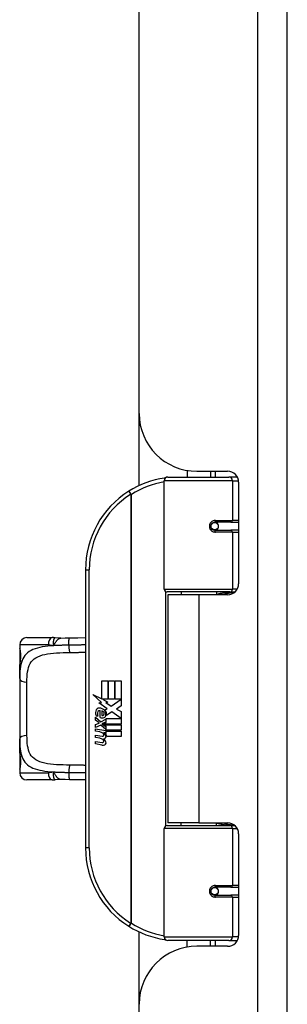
# Model space of a CAD drawing. Header units: inches. Extents: x 7 to 171, y 11 to 89.
# Tile 50 of 128: x 50.97 to 52.42, y 34.63 to 39.94. Entities that reach past the tile are written whole.
import ezdxf

# ---------------------------------------------------------------- set-up
doc = ezdxf.new("R2010")
doc.units = ezdxf.units.IN
doc.header["$MEASUREMENT"] = 0
doc.layers.add('Visible Edges(ANSI)', color=7, linetype='Continuous', lineweight=25)
doc.layers.add('Visible Tangent Edges(ANSI)', color=7, linetype='Continuous', lineweight=25)

msp = doc.modelspace()

# ---------------------------------------------------------------- linework, layer by layer
at = {"layer": 'Visible Edges(ANSI)'}
for p, q in [((52.4174, 32.1367), (52.4174, 67.6177)), ((51.6174, 37.8187), (51.6174, 48.2842)), ((51.6174, 37.4293), (51.6174, 37.8187)), ((51.8774, 37.5111), (51.8774, 37.4757)), ((51.9294, 37.5067), (52.0953, 37.5067)), ((52.0034, 37.5067), (52.0034, 37.4757)), ((51.7529, 36.8714), (51.7529, 37.456)), ((51.7726, 37.4757), (52.1025, 37.4757)), ((52.1473, 37.4757), (52.1025, 37.4757)), ((52.1544, 37.4477), (52.1544, 36.9003)), ((52.0198, 37.231), (52.0202, 37.229)), ((52.0251, 37.2297), (52.02, 37.2297)), ((52.112, 37.2316), (52.0251, 37.2316)), ((52.0274, 37.2295), (52.0274, 37.2315)), ((52.112, 37.2316), (52.1544, 37.2316)), ((52.0251, 37.1883), (52.112, 37.1883)), ((52.0281, 37.1905), (52.0286, 37.1883)), ((52.1544, 37.1883), (52.112, 37.1883)), ((51.3279, 36.9757), (51.3279, 35.4757)), ((52.1063, 36.8557), (51.7686, 36.8557)), ((51.8449, 36.8557), (51.8449, 36.8412)), ((52.0359, 36.8557), (52.0359, 36.8412)), ((52.1063, 36.8557), (52.134, 36.8557)), ((51.9404, 36.8412), (51.7724, 36.8412)), ((51.7724, 36.8412), (51.7724, 35.6102)), ((52.0953, 36.8412), (51.9404, 36.8412)), ((51.0119, 36.6096), (51.1473, 36.6096)), ((50.9725, 36.5702), (50.9725, 36.5505)), ((50.9725, 36.5505), (50.9725, 36.4267)), ((50.9725, 36.3883), (50.9725, 36.4267)), ((50.9725, 36.3883), (50.9725, 36.0631)), ((51.4158, 36.3757), (51.4479, 36.3757)), ((51.4158, 36.2788), (51.4158, 36.3757)), ((51.4479, 36.3757), (51.4479, 36.277)), ((51.4524, 36.3757), (51.4845, 36.3757)), ((51.4524, 36.277), (51.4524, 36.3757)), ((51.4845, 36.3757), (51.4845, 36.277)), ((51.4887, 36.277), (51.4887, 36.3757)), ((51.4887, 36.3757), (51.5208, 36.3757)), ((51.5208, 36.3757), (51.5208, 36.2419)), ((51.3681, 36.3036), (51.4158, 36.2788)), ((51.4143, 36.2597), (51.3681, 36.3036)), ((51.4191, 36.277), (51.4485, 36.2617)), ((51.4479, 36.277), (51.4191, 36.277)), ((51.4845, 36.277), (51.4524, 36.277)), ((51.4665, 36.2401), (51.5202, 36.277)), ((51.5202, 36.277), (51.4887, 36.277)), ((51.4001, 36.2577), (51.4143, 36.2597)), ((51.4442, 36.2263), (51.4001, 36.2577)), ((51.4326, 36.2194), (51.4442, 36.2263)), ((51.4485, 36.2617), (51.4385, 36.2598)), ((51.4385, 36.2598), (51.4665, 36.2401)), ((51.5208, 36.2419), (51.4947, 36.2243)), ((51.4947, 36.2243), (51.5208, 36.2104)), ((51.3825, 36.1804), (51.4104, 36.1558)), ((51.3825, 36.1642), (51.3825, 36.1804)), ((51.402, 36.1507), (51.3825, 36.1642)), ((51.3942, 36.1858), (51.3852, 36.1858)), ((51.4062, 36.1792), (51.4062, 36.2158)), ((51.4104, 36.1558), (51.4371, 36.1696)), ((51.4152, 36.2143), (51.4152, 36.1903)), ((51.4371, 36.1696), (51.4371, 36.1534)), ((51.44, 36.1735), (51.5196, 36.1735)), ((51.44, 36.151), (51.44, 36.1735)), ((51.4706, 36.2101), (51.4407, 36.1894)), ((51.5196, 36.1735), (51.4706, 36.2101)), ((51.5208, 36.2104), (51.5208, 36.1435)), ((51.3825, 36.1408), (51.402, 36.1483)), ((51.3825, 36.1246), (51.3825, 36.1408)), ((51.4106, 36.1381), (51.3825, 36.1246)), ((51.3825, 36.1177), (51.4371, 36.1081)), ((51.3825, 36.1045), (51.3825, 36.1177)), ((51.402, 36.1483), (51.402, 36.1507)), ((51.4371, 36.1138), (51.4106, 36.1381)), ((51.4371, 36.1534), (51.4187, 36.1456)), ((51.4187, 36.1456), (51.4187, 36.1435)), ((51.4187, 36.1435), (51.4371, 36.1302)), ((51.4223, 36.1435), (51.44, 36.151)), ((51.5208, 36.1435), (51.4223, 36.1435)), ((51.4296, 36.1393), (51.5208, 36.1393)), ((51.44, 36.1318), (51.4296, 36.1393)), ((51.4371, 36.1302), (51.4371, 36.1138)), ((51.44, 36.1096), (51.44, 36.1318)), ((51.5208, 36.1393), (51.5208, 36.1096)), ((50.9725, 36.0247), (50.9725, 36.0631)), ((51.405, 36.1006), (51.3825, 36.1045)), ((51.3825, 36.0838), (51.417, 36.0777)), ((51.3825, 36.0706), (51.3825, 36.0838)), ((51.405, 36.0667), (51.3825, 36.0706)), ((51.4275, 36.0976), (51.4275, 36.0947)), ((51.4371, 36.0967), (51.4275, 36.0976)), ((51.4338, 36.0937), (51.44, 36.0931)), ((51.4371, 36.1081), (51.4371, 36.0967)), ((51.5208, 36.1096), (51.44, 36.1096)), ((51.44, 36.1054), (51.5208, 36.1054)), ((51.44, 36.0931), (51.44, 36.1054)), ((51.5208, 36.0757), (51.4413, 36.0757)), ((51.5208, 36.1054), (51.5208, 36.0757)), ((50.9725, 36.0247), (50.9725, 35.9009)), ((51.3825, 36.0502), (51.417, 36.0442)), ((51.3825, 36.037), (51.3825, 36.0502)), ((51.4168, 36.0304), (51.3825, 36.037)), ((50.9725, 35.9009), (50.9725, 35.8812)), ((51.1473, 35.8419), (51.0119, 35.8419)), ((51.7529, 34.9954), (51.7529, 35.5801)), ((51.7686, 35.5958), (52.1063, 35.5958)), ((51.9404, 35.6102), (51.7724, 35.6102)), ((51.8449, 35.5958), (51.8449, 35.6102)), ((51.9404, 35.6102), (52.0953, 35.6102)), ((52.0359, 35.5958), (52.0359, 35.6102)), ((52.134, 35.5958), (52.1063, 35.5958)), ((52.1544, 35.5512), (52.1544, 35.0038)), ((52.112, 35.2631), (52.0251, 35.2631)), ((52.0281, 35.2609), (52.0286, 35.2631)), ((52.112, 35.2631), (52.1544, 35.2631)), ((52.0198, 35.2205), (52.0202, 35.2224)), ((52.02, 35.2218), (52.0251, 35.2218)), ((52.0251, 35.2198), (52.112, 35.2198)), ((52.0274, 35.2219), (52.0274, 35.22)), ((52.1544, 35.2198), (52.112, 35.2198)), ((51.6174, 34.6327), (51.6174, 35.0222)), ((52.1025, 34.9757), (51.7726, 34.9757)), ((51.8774, 34.9404), (51.8774, 34.9757)), ((52.0953, 34.9447), (51.9294, 34.9447)), ((52.0034, 34.9447), (52.0034, 34.9757)), ((52.1025, 34.9757), (52.1473, 34.9757)), ((51.6174, 32.1367), (51.6174, 34.6327))]:
    msp.add_line(p, q, dxfattribs=at)
at = {"layer": 'Visible Edges(ANSI)', "flags": 128}
for points in [[(51.7599, 37.4711), (51.7596, 37.471), (51.7594, 37.471), (51.7591, 37.471), (51.7589, 37.4709), (51.7586, 37.4709), (51.7584, 37.4709), (51.7581, 37.4708), (51.7579, 37.4708), (51.7576, 37.4708), (51.7574, 37.4707), (51.7571, 37.4707), (51.7569, 37.4707), (51.7567, 37.4706), (51.7564, 37.4706), (51.7562, 37.4706), (51.7559, 37.4705), (51.7557, 37.4705), (51.7554, 37.4704), (51.7552, 37.4704), (51.7549, 37.4704), (51.7547, 37.4703), (51.7544, 37.4703), (51.7542, 37.4703), (51.7539, 37.4702)], [(52.0251, 37.1883), (52.0225, 37.1885), (52.0198, 37.189), (52.0172, 37.1898), (52.0148, 37.191), (52.0124, 37.1924), (52.0102, 37.1942), (52.0083, 37.1963), (52.0066, 37.1987), (52.0052, 37.2013), (52.0042, 37.2041), (52.0036, 37.207), (52.0034, 37.21), (52.0036, 37.2129), (52.0042, 37.2158), (52.0052, 37.2186), (52.0065, 37.2212), (52.0082, 37.2236), (52.0102, 37.2257), (52.0124, 37.2275), (52.0147, 37.229), (52.0172, 37.2302), (52.0198, 37.231), (52.0224, 37.2315), (52.0251, 37.2316)], [(52.0721, 36.8412), (52.0746, 36.8422), (52.0771, 36.8432), (52.0796, 36.8441), (52.0822, 36.845), (52.0847, 36.8458), (52.0872, 36.8466), (52.0898, 36.8474), (52.0923, 36.8482), (52.0949, 36.8489), (52.0974, 36.8495), (52.1, 36.8502), (52.1026, 36.8508), (52.1051, 36.8513), (52.1077, 36.8519), (52.1103, 36.8524), (52.1129, 36.8528), (52.1154, 36.8533), (52.118, 36.8536), (52.1206, 36.854), (52.1232, 36.8543), (52.1258, 36.8546), (52.1284, 36.8549), (52.131, 36.8551), (52.1335, 36.8553)], [(51.1645, 36.6083), (51.1638, 36.6084), (51.163, 36.6085), (51.1623, 36.6086), (51.1616, 36.6087), (51.1609, 36.6088), (51.1601, 36.6089), (51.1594, 36.609), (51.1587, 36.609), (51.158, 36.6091), (51.1573, 36.6092), (51.1565, 36.6092), (51.1558, 36.6093), (51.1551, 36.6093), (51.1544, 36.6094), (51.1537, 36.6094), (51.153, 36.6095), (51.1522, 36.6095), (51.1515, 36.6095), (51.1508, 36.6095), (51.1501, 36.6096), (51.1494, 36.6096), (51.1487, 36.6096), (51.148, 36.6096), (51.1473, 36.6096)], [(51.1948, 36.6068), (51.1796, 36.6068), (51.1645, 36.6083)], [(51.1948, 36.6068), (51.2186, 36.6076), (51.2429, 36.6081)], [(51.2429, 36.6081), (51.2857, 36.6088), (51.3279, 36.6094)], [(50.9764, 36.4864), (50.9773, 36.4933), (50.978, 36.5016), (50.9782, 36.5105), (50.978, 36.5196), (50.9774, 36.5279), (50.9765, 36.5351), (50.9756, 36.5403), (50.9752, 36.5419), (50.975, 36.5426)], [(50.9725, 36.4267), (50.9727, 36.4422), (50.9734, 36.4574), (50.9746, 36.4721), (50.9764, 36.4864)], [(50.9764, 35.9651), (50.9746, 35.9793), (50.9734, 35.9941), (50.9727, 36.0092), (50.9725, 36.0247)], [(50.975, 35.9089), (50.9752, 35.9095), (50.9756, 35.9112), (50.9765, 35.9164), (50.9774, 35.9236), (50.978, 35.932), (50.9782, 35.941), (50.978, 35.9499), (50.9773, 35.9582), (50.9764, 35.9651)], [(51.1948, 35.8447), (51.1796, 35.8446), (51.1645, 35.8431)], [(51.2429, 35.8433), (51.2186, 35.8438), (51.1948, 35.8447)], [(51.1473, 35.8419), (51.148, 35.8419), (51.1487, 35.8419), (51.1494, 35.8419), (51.1501, 35.8419), (51.1508, 35.8419), (51.1515, 35.8419), (51.1522, 35.842), (51.153, 35.842), (51.1537, 35.842), (51.1544, 35.8421), (51.1551, 35.8421), (51.1558, 35.8422), (51.1565, 35.8422), (51.1573, 35.8423), (51.158, 35.8424), (51.1587, 35.8424), (51.1594, 35.8425), (51.1601, 35.8426), (51.1609, 35.8427), (51.1616, 35.8427), (51.1623, 35.8428), (51.163, 35.8429), (51.1638, 35.843), (51.1645, 35.8431)], [(51.3279, 35.8421), (51.2857, 35.8426), (51.2429, 35.8433)], [(52.1335, 35.5962), (52.131, 35.5964), (52.1284, 35.5966), (52.1258, 35.5969), (52.1232, 35.5971), (52.1206, 35.5975), (52.118, 35.5978), (52.1154, 35.5982), (52.1129, 35.5986), (52.1103, 35.5991), (52.1077, 35.5996), (52.1051, 35.6001), (52.1026, 35.6007), (52.1, 35.6013), (52.0974, 35.6019), (52.0949, 35.6026), (52.0923, 35.6033), (52.0898, 35.604), (52.0872, 35.6048), (52.0847, 35.6056), (52.0822, 35.6065), (52.0796, 35.6074), (52.0771, 35.6083), (52.0746, 35.6092), (52.0721, 35.6102)], [(52.0251, 35.2198), (52.0224, 35.22), (52.0198, 35.2205), (52.0172, 35.2213), (52.0147, 35.2225), (52.0124, 35.224), (52.0102, 35.2258), (52.0082, 35.2279), (52.0066, 35.2303), (52.0052, 35.2329), (52.0042, 35.2357), (52.0036, 35.2386), (52.0034, 35.2415), (52.0036, 35.2445), (52.0042, 35.2474), (52.0052, 35.2501), (52.0066, 35.2527), (52.0083, 35.2551), (52.0102, 35.2572), (52.0124, 35.259), (52.0147, 35.2605), (52.0172, 35.2616), (52.0198, 35.2625), (52.0225, 35.263), (52.0251, 35.2631)], [(51.7539, 34.9812), (51.7542, 34.9812), (51.7544, 34.9812), (51.7547, 34.9811), (51.7549, 34.9811), (51.7552, 34.981), (51.7554, 34.981), (51.7557, 34.981), (51.7559, 34.9809), (51.7562, 34.9809), (51.7564, 34.9809), (51.7567, 34.9808), (51.7569, 34.9808), (51.7571, 34.9808), (51.7574, 34.9807), (51.7576, 34.9807), (51.7579, 34.9807), (51.7581, 34.9806), (51.7584, 34.9806), (51.7586, 34.9806), (51.7589, 34.9805), (51.7591, 34.9805), (51.7594, 34.9804), (51.7596, 34.9804), (51.7599, 34.9804)]]:
    msp.add_lwpolyline(points, dxfattribs=at)
at = {"layer": 'Visible Edges(ANSI)'}
for centre in [(52.0251, 37.21), (52.0251, 35.2415)]:
    msp.add_circle(centre, 0.0197, dxfattribs=at)
for centre, radius, start, end in [((51.9294, 37.8187), 0.312, 180, 270), ((52.0953, 37.4477), 0.0591, 0, 90), ((51.8279, 36.9757), 0.5, 98.5081, 122.2377), ((51.7726, 37.456), 0.0197, 90, 180), ((51.8279, 36.9757), 0.5, 122.2377, 180), ((52.0251, 37.21), 0.0217, 279.147, 90), ((51.7686, 36.8714), 0.0157, 180, 270), ((52.0953, 36.9003), 0.0591, 270, 0), ((51.0119, 36.5702), 0.0394, 90, 180), ((50.9922, 36.5505), 0.0197, 180, 213.12), ((51.4026, 36.2099), 0.0197, 86.5646, 171.5605), ((51.4035, 36.2066), 0.0096, 73.5261, 154.6784), ((51.4014, 36.1899), 0.0398, 44.1684, 86.5646), ((51.4085, 36.1968), 0.0299, 350.4085, 44.1684), ((51.4085, 36.1968), 0.033, 347.079, 43.1785), ((51.4432, 36.2039), 0.0607, 171.5605, 197.3343), ((51.4226, 36.1976), 0.0307, 154.6784, 202.5609), ((51.4176, 36.205), 0.0282, 246.1555, 293.8445), ((51.4132, 36.1977), 0.0168, 19.3797, 82.9975), ((51.4198, 36.1987), 0.00955, 241.4547, 321.1652), ((51.4187, 36.1996), 0.0109, 321.1652, 19.3797), ((51.4229, 36.1931), 0.0152, 293.8445, 355.0802), ((51.3969, 36.0548), 0.0465, 57.5992, 80), ((51.3976, 36.0208), 0.0465, 58.5584, 80.8257), ((51.4192, 36.0899), 0.0123, 260, 293.5571), ((51.4151, 36.0834), 0.0126, 6.03, 57.5992), ((51.4151, 36.0498), 0.0126, 6.1027, 57.6083), ((51.4217, 36.0841), 0.006, 293.5571, 6.03), ((51.423, 36.0922), 0.0288, 273.6169, 286.9928), ((51.414, 36.0414), 0.0246, 359.6788, 63.9508), ((51.4146, 36.0744), 0.024, 359.4776, 57.4114), ((51.4285, 36.0743), 0.0101, 286.9928, 359.4776), ((51.4173, 36.0762), 0.024, 358.7952, 46.5849), ((51.4223, 36.0586), 0.0288, 259, 288.4748), ((51.4192, 36.0563), 0.0123, 259.9922, 293.5487), ((51.4217, 36.0505), 0.006, 293.5487, 6.1027), ((51.4281, 36.0413), 0.0105, 288.4748, 359.6788), ((50.9922, 35.9009), 0.0197, 146.88, 180), ((51.0119, 35.8812), 0.0394, 180, 270), ((51.7686, 35.5801), 0.0157, 90, 180), ((52.0953, 35.5512), 0.0591, 0, 90), ((51.8279, 35.4757), 0.5, 180, 237.7623), ((52.0251, 35.2415), 0.0217, 270, 80.853), ((51.8279, 35.4757), 0.5, 237.7623, 261.4919), ((51.7726, 34.9954), 0.0197, 180, 270), ((52.0953, 35.0038), 0.0591, 270, 0), ((51.9294, 34.6327), 0.312, 90, 180)]:
    msp.add_arc(centre, radius, start, end, dxfattribs=at)
at = {"layer": 'Visible Tangent Edges(ANSI)'}
for p, q in [((52.2564, 67.6177), (52.2564, 32.1367)), ((52.0283, 37.5067), (52.0283, 37.4757)), ((52.1215, 37.456), (51.7529, 37.456)), ((52.1215, 37.456), (52.1538, 37.456)), ((52.1215, 37.456), (52.1215, 37.2415)), ((51.5612, 37.3987), (51.5717, 37.382)), ((51.5717, 37.382), (51.5717, 35.0695)), ((51.5717, 37.382), (51.5754, 37.382)), ((51.5754, 35.0695), (51.5754, 37.382)), ((52.0283, 37.2314), (52.0283, 37.2294)), ((52.0298, 37.2415), (52.1215, 37.2415)), ((52.1544, 37.2415), (52.1215, 37.2415)), ((52.0283, 37.1906), (52.0283, 37.1899)), ((52.1215, 37.1785), (52.0298, 37.1785)), ((52.1215, 37.1785), (52.1215, 36.8714)), ((52.1215, 37.1785), (52.1544, 37.1785)), ((51.3279, 36.9757), (51.3476, 36.9757)), ((51.3476, 35.4757), (51.3476, 36.9757)), ((51.7529, 36.8714), (52.1215, 36.8714)), ((51.7606, 36.8579), (51.7606, 35.5936)), ((52.1469, 36.8714), (52.1215, 36.8714)), ((51.9404, 36.8412), (51.9404, 35.6102)), ((51.1272, 36.5702), (50.9725, 36.5702)), ((50.9725, 36.5505), (50.9731, 36.5505)), ((51.0119, 36.0817), (51.0119, 36.3698)), ((50.9731, 35.9009), (50.9725, 35.9009)), ((50.9725, 35.8812), (51.1272, 35.8812)), ((52.1215, 35.5801), (51.7529, 35.5801)), ((52.1215, 35.5801), (52.1469, 35.5801)), ((52.1215, 35.5801), (52.1215, 35.273)), ((51.3476, 35.4757), (51.3279, 35.4757)), ((52.0283, 35.2616), (52.0283, 35.2609)), ((52.0298, 35.273), (52.1215, 35.273)), ((52.1544, 35.273), (52.1215, 35.273)), ((52.0283, 35.2221), (52.0283, 35.2201)), ((52.1215, 35.21), (52.0298, 35.21)), ((52.1215, 35.21), (52.1215, 34.9954)), ((52.1215, 35.21), (52.1544, 35.21)), ((51.5717, 35.0695), (51.5612, 35.0528)), ((51.5754, 35.0695), (51.5717, 35.0695)), ((51.7529, 34.9954), (52.1215, 34.9954)), ((52.1538, 34.9954), (52.1215, 34.9954)), ((52.0283, 34.9757), (52.0283, 34.9447))]:
    msp.add_line(p, q, dxfattribs=at)
at = {"layer": 'Visible Tangent Edges(ANSI)', "flags": 128}
for points in [[(52.0298, 37.2415), (52.0257, 37.2412), (52.0217, 37.2405), (52.0177, 37.2393), (52.0139, 37.2377), (52.0103, 37.2355), (52.0069, 37.2328), (52.0039, 37.2298), (52.0013, 37.2263), (51.9993, 37.2225), (51.9978, 37.2185), (51.9968, 37.2142), (51.9965, 37.2099), (51.9968, 37.2056), (51.9978, 37.2014), (51.9993, 37.1974), (52.0014, 37.1936), (52.004, 37.1901), (52.0069, 37.1871), (52.0103, 37.1845), (52.0139, 37.1823), (52.0178, 37.1806), (52.0217, 37.1794), (52.0257, 37.1787), (52.0298, 37.1785)], [(52.1338, 36.8555), (52.1297, 36.8554), (52.1255, 36.8552), (52.1214, 36.855), (52.1172, 36.8548), (52.1131, 36.8545), (52.1089, 36.8542), (52.1048, 36.8538), (52.1006, 36.8534), (52.0965, 36.853), (52.0924, 36.8526), (52.0883, 36.8521), (52.0842, 36.8515), (52.0801, 36.8509), (52.076, 36.8503), (52.0719, 36.8497), (52.0678, 36.849), (52.0638, 36.8483), (52.0597, 36.8475), (52.0557, 36.8467), (52.0517, 36.8458), (52.0477, 36.8449), (52.0437, 36.844), (52.0398, 36.843), (52.0358, 36.842)], [(51.1645, 36.6083), (51.1637, 36.6084), (51.1628, 36.6082), (51.162, 36.6079), (51.1612, 36.6073), (51.1604, 36.6066), (51.1596, 36.6057), (51.1589, 36.6047), (51.1582, 36.6034), (51.1575, 36.602), (51.1568, 36.6005), (51.1562, 36.5987), (51.1557, 36.5969), (51.1552, 36.5949), (51.1548, 36.5927), (51.1544, 36.5905), (51.1541, 36.5881), (51.154, 36.5857), (51.1538, 36.5831), (51.1539, 36.5805), (51.154, 36.5777), (51.1542, 36.5749), (51.1547, 36.572), (51.1553, 36.5691), (51.156, 36.5661)], [(51.156, 36.5661), (51.1574, 36.5687), (51.1589, 36.5713), (51.1603, 36.5739), (51.1617, 36.5764), (51.1631, 36.5789), (51.1646, 36.5814), (51.166, 36.5837), (51.1675, 36.5861), (51.1691, 36.5883), (51.1706, 36.5904), (51.1722, 36.5925), (51.1739, 36.5944), (51.1755, 36.5962), (51.1772, 36.5979), (51.1789, 36.5995), (51.1806, 36.6009), (51.1823, 36.6022), (51.1841, 36.6033), (51.1858, 36.6043), (51.1876, 36.6051), (51.1894, 36.6058), (51.1912, 36.6063), (51.193, 36.6066), (51.1948, 36.6068)], [(51.2372, 36.5688), (51.2372, 36.5711), (51.2372, 36.5734), (51.2372, 36.5758), (51.2372, 36.5782), (51.2373, 36.5806), (51.2374, 36.583), (51.2375, 36.5854), (51.2377, 36.5878), (51.2379, 36.59), (51.2381, 36.5922), (51.2383, 36.5943), (51.2386, 36.5963), (51.2389, 36.5982), (51.2392, 36.5999), (51.2395, 36.6015), (51.2398, 36.6029), (51.2402, 36.6042), (51.2406, 36.6053), (51.241, 36.6062), (51.2413, 36.6069), (51.2417, 36.6074), (51.2421, 36.6078), (51.2425, 36.6081), (51.2429, 36.6081)], [(51.156, 36.5661), (51.1399, 36.5649), (51.1243, 36.5635), (51.1093, 36.5616), (51.0948, 36.5594), (51.081, 36.5567), (51.068, 36.5535), (51.0558, 36.5497), (51.0444, 36.5452), (51.034, 36.5401), (51.0243, 36.5344), (51.0156, 36.528), (51.0078, 36.521), (51.0008, 36.5132), (50.9948, 36.5048), (50.9897, 36.4957), (50.9854, 36.4859), (50.9818, 36.4755), (50.979, 36.4646), (50.9767, 36.453), (50.975, 36.441), (50.9738, 36.4284), (50.9731, 36.4155), (50.9726, 36.4021), (50.9725, 36.3883)], [(50.9764, 36.4833), (50.9769, 36.4862), (50.9773, 36.4893), (50.9777, 36.4926), (50.978, 36.4961), (50.9783, 36.4998), (50.9785, 36.5035), (50.9786, 36.5073), (50.9786, 36.5112), (50.9786, 36.5151), (50.9784, 36.5189), (50.9782, 36.5227), (50.978, 36.5263), (50.9776, 36.5298), (50.9773, 36.5331), (50.9768, 36.5362), (50.9764, 36.5391), (50.9759, 36.5416), (50.9755, 36.5439), (50.975, 36.5459), (50.9746, 36.5475), (50.9741, 36.5488), (50.9738, 36.5498), (50.9734, 36.5503), (50.9731, 36.5505)], [(51.1272, 36.5702), (51.1284, 36.5702), (51.1296, 36.5702), (51.1308, 36.5702), (51.132, 36.5701), (51.1332, 36.57), (51.1344, 36.57), (51.1356, 36.5699), (51.1368, 36.5698), (51.138, 36.5697), (51.1392, 36.5695), (51.1404, 36.5694), (51.1416, 36.5692), (51.1428, 36.569), (51.144, 36.5688), (51.1452, 36.5686), (51.1464, 36.5684), (51.1476, 36.5682), (51.1488, 36.5679), (51.15, 36.5676), (51.1512, 36.5674), (51.1525, 36.5671), (51.1536, 36.5668), (51.1548, 36.5664), (51.156, 36.5661)], [(51.2372, 36.5688), (51.2337, 36.5687), (51.2302, 36.5687), (51.2267, 36.5686), (51.2232, 36.5685), (51.2198, 36.5685), (51.2163, 36.5684), (51.2129, 36.5683), (51.2094, 36.5683), (51.206, 36.5682), (51.2026, 36.5681), (51.1992, 36.568), (51.1958, 36.5679), (51.1924, 36.5678), (51.189, 36.5677), (51.1857, 36.5675), (51.1823, 36.5674), (51.179, 36.5673), (51.1756, 36.5671), (51.1723, 36.567), (51.169, 36.5668), (51.1658, 36.5666), (51.1625, 36.5665), (51.1593, 36.5663), (51.156, 36.5661)], [(51.3279, 36.5701), (51.3242, 36.5701), (51.3205, 36.5701), (51.3167, 36.57), (51.313, 36.57), (51.3093, 36.5699), (51.3055, 36.5699), (51.3018, 36.5698), (51.298, 36.5698), (51.2942, 36.5697), (51.2905, 36.5697), (51.2867, 36.5696), (51.2829, 36.5695), (51.2791, 36.5695), (51.2753, 36.5694), (51.2715, 36.5693), (51.2677, 36.5693), (51.2639, 36.5692), (51.2601, 36.5691), (51.2563, 36.5691), (51.2525, 36.569), (51.2487, 36.569), (51.2448, 36.5689), (51.241, 36.5688), (51.2372, 36.5688)], [(50.9725, 36.4267), (50.9725, 36.4292), (50.9725, 36.4318), (50.9726, 36.4343), (50.9726, 36.4368), (50.9727, 36.4393), (50.9727, 36.4417), (50.9728, 36.4442), (50.9729, 36.4466), (50.973, 36.449), (50.9731, 36.4515), (50.9732, 36.4538), (50.9734, 36.4562), (50.9735, 36.4586), (50.9737, 36.4609), (50.9739, 36.4632), (50.9741, 36.4655), (50.9743, 36.4678), (50.9746, 36.4701), (50.9748, 36.4724), (50.9751, 36.4746), (50.9754, 36.4768), (50.9757, 36.479), (50.9761, 36.4812), (50.9764, 36.4833)], [(51.0119, 36.3698), (51.012, 36.3843), (51.0126, 36.3983), (51.0136, 36.4119), (51.0152, 36.4248), (51.0175, 36.4371), (51.0206, 36.4487), (51.0245, 36.4595), (51.0294, 36.4696), (51.0354, 36.4787), (51.0425, 36.487), (51.0508, 36.4944), (51.0602, 36.501), (51.0707, 36.5068), (51.0823, 36.5117), (51.0949, 36.5159), (51.1086, 36.5193), (51.1232, 36.522), (51.1387, 36.5242), (51.1548, 36.5259), (51.1716, 36.5272), (51.189, 36.5282), (51.2068, 36.5288), (51.225, 36.5293), (51.2435, 36.5296)], [(51.2435, 36.5296), (51.247, 36.5296), (51.2506, 36.5297), (51.2541, 36.5297), (51.2577, 36.5298), (51.2612, 36.5298), (51.2648, 36.5299), (51.2683, 36.5299), (51.2718, 36.53), (51.2754, 36.53), (51.2789, 36.5301), (51.2824, 36.5301), (51.286, 36.5302), (51.2895, 36.5302), (51.293, 36.5303), (51.2965, 36.5303), (51.3, 36.5304), (51.3035, 36.5304), (51.307, 36.5304), (51.3105, 36.5305), (51.314, 36.5305), (51.3175, 36.5306), (51.321, 36.5306), (51.3244, 36.5306), (51.3279, 36.5307)], [(50.9725, 36.0631), (50.9726, 36.0494), (50.9731, 36.0361), (50.9739, 36.0231), (50.9751, 36.0106), (50.9768, 35.9985), (50.979, 35.987), (50.9819, 35.976), (50.9854, 35.9655), (50.9897, 35.9557), (50.9948, 35.9466), (51.0008, 35.9382), (51.0077, 35.9304), (51.0155, 35.9234), (51.0243, 35.9171), (51.0339, 35.9114), (51.0444, 35.9063), (51.0558, 35.9019), (51.068, 35.898), (51.081, 35.8948), (51.0948, 35.8921), (51.1092, 35.8898), (51.1243, 35.888), (51.1399, 35.8865), (51.156, 35.8854)], [(51.2435, 35.9219), (51.225, 35.9222), (51.2067, 35.9227), (51.1887, 35.9234), (51.1713, 35.9243), (51.1545, 35.9256), (51.1384, 35.9273), (51.123, 35.9295), (51.1084, 35.9323), (51.0947, 35.9357), (51.0821, 35.9398), (51.0705, 35.9448), (51.06, 35.9505), (51.0507, 35.957), (51.0424, 35.9645), (51.0353, 35.9727), (51.0294, 35.9819), (51.0245, 35.992), (51.0206, 36.0029), (51.0175, 36.0145), (51.0152, 36.0268), (51.0136, 36.0397), (51.0126, 36.0532), (51.0121, 36.0672), (51.0119, 36.0817)], [(50.9764, 35.9681), (50.9761, 35.9703), (50.9757, 35.9725), (50.9754, 35.9747), (50.9751, 35.9769), (50.9748, 35.9791), (50.9746, 35.9814), (50.9743, 35.9836), (50.9741, 35.9859), (50.9739, 35.9882), (50.9737, 35.9905), (50.9735, 35.9929), (50.9734, 35.9952), (50.9732, 35.9976), (50.9731, 36), (50.973, 36.0024), (50.9729, 36.0048), (50.9728, 36.0073), (50.9727, 36.0097), (50.9727, 36.0122), (50.9726, 36.0147), (50.9726, 36.0172), (50.9725, 36.0197), (50.9725, 36.0222), (50.9725, 36.0247)], [(50.9731, 35.9009), (50.9734, 35.9011), (50.9738, 35.9017), (50.9741, 35.9026), (50.9746, 35.9039), (50.975, 35.9056), (50.9755, 35.9076), (50.9759, 35.9099), (50.9764, 35.9124), (50.9769, 35.9153), (50.9773, 35.9184), (50.9776, 35.9217), (50.978, 35.9252), (50.9782, 35.9289), (50.9784, 35.9326), (50.9786, 35.9365), (50.9786, 35.9403), (50.9786, 35.9442), (50.9784, 35.948), (50.9782, 35.9518), (50.978, 35.9554), (50.9776, 35.9589), (50.9773, 35.9622), (50.9769, 35.9653), (50.9764, 35.9681)], [(51.3279, 35.9208), (51.3244, 35.9208), (51.3209, 35.9208), (51.3175, 35.9209), (51.314, 35.9209), (51.3105, 35.921), (51.307, 35.921), (51.3035, 35.921), (51.3, 35.9211), (51.2965, 35.9211), (51.293, 35.9212), (51.2895, 35.9212), (51.286, 35.9213), (51.2825, 35.9213), (51.2789, 35.9214), (51.2754, 35.9214), (51.2719, 35.9215), (51.2683, 35.9216), (51.2648, 35.9216), (51.2613, 35.9217), (51.2577, 35.9217), (51.2541, 35.9218), (51.2506, 35.9218), (51.247, 35.9219), (51.2435, 35.9219)], [(51.156, 35.8854), (51.1548, 35.885), (51.1536, 35.8847), (51.1525, 35.8844), (51.1512, 35.8841), (51.15, 35.8838), (51.1488, 35.8835), (51.1476, 35.8833), (51.1464, 35.8831), (51.1452, 35.8828), (51.144, 35.8826), (51.1428, 35.8824), (51.1416, 35.8822), (51.1404, 35.8821), (51.1392, 35.8819), (51.138, 35.8818), (51.1368, 35.8817), (51.1356, 35.8816), (51.1344, 35.8815), (51.1332, 35.8814), (51.132, 35.8814), (51.1308, 35.8813), (51.1296, 35.8813), (51.1284, 35.8812), (51.1272, 35.8812)], [(51.156, 35.8854), (51.1553, 35.8824), (51.1547, 35.8794), (51.1542, 35.8765), (51.154, 35.8737), (51.1539, 35.871), (51.1538, 35.8684), (51.154, 35.8658), (51.1541, 35.8633), (51.1544, 35.861), (51.1548, 35.8587), (51.1552, 35.8566), (51.1557, 35.8546), (51.1562, 35.8527), (51.1568, 35.851), (51.1575, 35.8494), (51.1582, 35.848), (51.1589, 35.8468), (51.1596, 35.8457), (51.1604, 35.8448), (51.1612, 35.8441), (51.162, 35.8436), (51.1628, 35.8433), (51.1637, 35.8431), (51.1645, 35.8431)], [(51.1948, 35.8447), (51.193, 35.8448), (51.1912, 35.8452), (51.1894, 35.8457), (51.1876, 35.8463), (51.1858, 35.8471), (51.1841, 35.8481), (51.1823, 35.8493), (51.1806, 35.8505), (51.1789, 35.852), (51.1772, 35.8535), (51.1755, 35.8552), (51.1739, 35.857), (51.1722, 35.859), (51.1706, 35.861), (51.1691, 35.8632), (51.1675, 35.8654), (51.166, 35.8677), (51.1646, 35.8701), (51.1631, 35.8726), (51.1617, 35.8751), (51.1603, 35.8776), (51.1589, 35.8802), (51.1574, 35.8828), (51.156, 35.8854)], [(51.156, 35.8854), (51.1593, 35.8852), (51.1625, 35.885), (51.1658, 35.8848), (51.1691, 35.8846), (51.1724, 35.8845), (51.1757, 35.8843), (51.179, 35.8842), (51.1823, 35.8841), (51.1857, 35.8839), (51.1891, 35.8838), (51.1924, 35.8837), (51.1958, 35.8836), (51.1992, 35.8835), (51.2026, 35.8834), (51.2061, 35.8833), (51.2095, 35.8832), (51.2129, 35.8831), (51.2164, 35.883), (51.2198, 35.883), (51.2233, 35.8829), (51.2268, 35.8829), (51.2302, 35.8828), (51.2337, 35.8827), (51.2372, 35.8827)], [(51.2372, 35.8827), (51.2372, 35.8804), (51.2372, 35.8781), (51.2372, 35.8757), (51.2372, 35.8733), (51.2373, 35.8708), (51.2374, 35.8684), (51.2375, 35.8661), (51.2377, 35.8637), (51.2379, 35.8614), (51.2381, 35.8592), (51.2383, 35.8571), (51.2386, 35.8551), (51.2389, 35.8532), (51.2392, 35.8515), (51.2395, 35.8499), (51.2398, 35.8485), (51.2402, 35.8473), (51.2406, 35.8462), (51.241, 35.8453), (51.2413, 35.8446), (51.2417, 35.844), (51.2421, 35.8436), (51.2425, 35.8434), (51.2429, 35.8433)], [(51.2372, 35.8827), (51.241, 35.8826), (51.2449, 35.8826), (51.2487, 35.8825), (51.2525, 35.8824), (51.2563, 35.8824), (51.2602, 35.8823), (51.264, 35.8822), (51.2678, 35.8822), (51.2716, 35.8821), (51.2754, 35.882), (51.2792, 35.882), (51.283, 35.8819), (51.2867, 35.8818), (51.2905, 35.8818), (51.2943, 35.8817), (51.298, 35.8817), (51.3018, 35.8816), (51.3055, 35.8816), (51.3093, 35.8815), (51.313, 35.8815), (51.3167, 35.8814), (51.3205, 35.8814), (51.3242, 35.8813), (51.3279, 35.8813)], [(52.0358, 35.6095), (52.0398, 35.6084), (52.0437, 35.6075), (52.0477, 35.6065), (52.0517, 35.6056), (52.0557, 35.6048), (52.0597, 35.604), (52.0638, 35.6032), (52.0678, 35.6025), (52.0719, 35.6018), (52.076, 35.6011), (52.0801, 35.6005), (52.0842, 35.5999), (52.0883, 35.5994), (52.0924, 35.5989), (52.0965, 35.5984), (52.1006, 35.598), (52.1048, 35.5976), (52.1089, 35.5973), (52.1131, 35.597), (52.1172, 35.5967), (52.1214, 35.5965), (52.1255, 35.5963), (52.1297, 35.5961), (52.1338, 35.596)], [(52.0298, 35.273), (52.0257, 35.2727), (52.0217, 35.272), (52.0177, 35.2708), (52.0139, 35.2691), (52.0103, 35.267), (52.0069, 35.2644), (52.004, 35.2613), (52.0014, 35.2579), (51.9993, 35.2541), (51.9978, 35.25), (51.9968, 35.2458), (51.9965, 35.2415), (51.9968, 35.2372), (51.9978, 35.233), (51.9993, 35.229), (52.0013, 35.2252), (52.0039, 35.2217), (52.0069, 35.2186), (52.0103, 35.216), (52.0139, 35.2138), (52.0177, 35.2121), (52.0217, 35.2109), (52.0257, 35.2102), (52.0298, 35.21)]]:
    msp.add_lwpolyline(points, dxfattribs=at)
at = {"layer": 'Visible Tangent Edges(ANSI)'}
for centre, start, end in [((51.8316, 36.9757), 99.4349, 122.2377), ((51.8279, 36.9757), 122.2377, 180), ((51.8279, 35.4757), 180, 237.7623), ((51.8316, 35.4757), 237.7623, 260.5651)]:
    msp.add_arc(centre, 0.4803, start, end, dxfattribs=at)
for centre, major_axis, ratio, start_param, end_param in [((51.7568, 37.4508), (-0.0029, 0.0195), 0.187781, 5.698095, 6.283185), ((52.1025, 37.456), (0, 0.0197), 0.965926, 4.712389, 6.283185), ((51.5717, 37.382), (-0.0105, 0.0167), 0.161367, 4.610972, 6.283185), ((52.0251, 37.2415), (0, -0.00984), 0.476565, 0, 1.570796), ((52.112, 37.2415), (0, -0.00984), 0.965926, 0, 1.570796), ((52.0251, 37.1785), (0, 0.00984), 0.476565, 4.712389, 6.283185), ((52.112, 37.1785), (0, 0.00984), 0.965926, 4.712389, 6.283185), ((52.1063, 36.8714), (0, -0.0157), 0.965926, 0, 1.570796), ((51.1473, 36.5702), (0, 0.0394), 0.508749, 0, 1.570796), ((50.9928, 36.5505), (0, 0.0197), 0.998051, 1.570796, 2.050029), ((51.2435, 36.5688), (0.0006, -0.0394), 0.159697, 4.710006, 6.190013), ((50.9959, 36.4833), (-0.0194, 0.0031), 0.702907, 0, 0.222077), ((51.0119, 36.3883), (-0.0394, 0), 0.472046, 0, 1.570796), ((51.0119, 36.0631), (-0.0394, 0), 0.472046, 4.712389, 6.283185), ((50.9959, 35.9681), (-0.0194, -0.0031), 0.702907, 6.061108, 6.283185), ((50.9928, 35.9009), (0, 0.0197), 0.998051, 1.091081, 1.570796), ((51.2435, 35.8827), (0.0006, 0.0394), 0.159697, 0.093172, 1.573179), ((51.1473, 35.8812), (0, -0.0394), 0.508749, 4.712389, 6.283185), ((52.1063, 35.5801), (0, 0.0157), 0.965926, 4.712389, 6.283185), ((52.0251, 35.273), (0, -0.00984), 0.476565, 0, 1.570796), ((52.112, 35.273), (0, -0.00984), 0.965926, 0, 1.570796), ((52.0251, 35.21), (0, 0.00984), 0.476565, 4.712389, 6.283185), ((52.112, 35.21), (0, 0.00984), 0.965926, 4.712389, 6.283185), ((51.5717, 35.0695), (-0.0105, -0.0167), 0.161367, 0, 1.672214), ((52.1025, 34.9954), (0, -0.0197), 0.965926, 0, 1.570796), ((51.7568, 35.0007), (-0.0029, -0.0195), 0.187781, 0, 0.58509)]:
    msp.add_ellipse(centre, major_axis=major_axis, ratio=ratio, start_param=start_param, end_param=end_param, dxfattribs=at)

doc.saveas('drawing.dxf')
